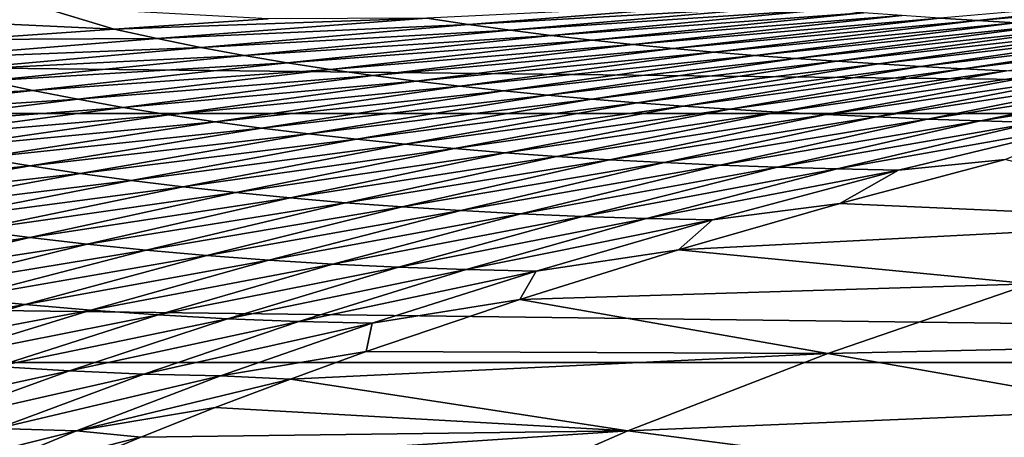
# Model space of a CAD drawing. Header units: metres. Extents: x -160 to 52, y -25 to 25.
# Tile 68 of 166: x -34.86 to -27.14, y 16.23 to 19.51. Entities that reach past the tile are written whole.
import ezdxf

# ---------------------------------------------------------------- set-up
doc = ezdxf.new("R2010")
doc.units = ezdxf.units.M
doc.layers.add('solid_509094_SW0001', color=7, linetype='CONTINUOUS')

msp = doc.modelspace()

# ---------------------------------------------------------------- linework, layer by layer
at = {"layer": 'solid_509094_SW0001'}
for points in [[(-159.199997, 20.469452, -13.46297), (-2.2, 20.469452, -13.46297), (-2.2, 18.768089, -15.748297)], [(-159.199997, 18.768089, -15.748297), (-159.199997, 20.469452, -13.46297), (-2.2, 18.768089, -15.748297)], [(-27.647238, 19.517427, 44.859539), (-27.350668, 19.498528, 46.418903), (-25.301661, 19.723356, 46.632446)], [(-25.301661, 19.723356, 46.632446), (-27.350668, 19.498528, 46.418903), (-24.973082, 19.709234, 48.509357)], [(-27.350668, 19.498528, 46.418903), (-27.055002, 19.480873, 47.972137), (-24.973082, 19.709234, 48.509357)], [(-31.670668, 19.517036, 34.742691), (-31.342558, 19.467815, 36.335598), (-29.164631, 19.637915, 36.882236)], [(-29.164631, 19.637915, 36.882236), (-31.342558, 19.467815, 36.335598), (-28.854626, 19.60969, 38.509762)], [(-34.710724, 19.607883, 29.823015), (-36.249111, 19.531046, 29.635979), (-34.122585, 19.43087, 32.754948)], [(-34.710724, 19.607883, 29.823015), (-34.122585, 19.43087, 32.754948), (-32.916065, 19.511728, 32.969734)], [(-31.342558, 19.467815, 36.335598), (-31.017647, 19.422783, 37.9175), (-28.854626, 19.60969, 38.509762)], [(-28.854626, 19.60969, 38.509762), (-31.017647, 19.422783, 37.9175), (-28.548447, 19.583721, 40.118942)], [(-31.017647, 19.422783, 37.9175), (-30.695295, 19.381672, 39.490505), (-28.548447, 19.583721, 40.118942)], [(-28.548447, 19.583721, 40.118942), (-30.695295, 19.381672, 39.490505), (-28.245531, 19.559818, 41.712074)], [(-30.695295, 19.381672, 39.490505), (-30.37487, 19.344193, 41.056759), (-28.245531, 19.559818, 41.712074)], [(-28.245531, 19.559818, 41.712074), (-30.37487, 19.344193, 41.056759), (-27.945322, 19.537788, 43.291458)], [(-36.249111, 19.531046, 29.635979), (-35.291042, 19.350294, 32.555374), (-34.122585, 19.43087, 32.754948)], [(-31.670668, 19.517036, 34.742691), (-32.916065, 19.511728, 32.969734), (-34.122585, 19.43087, 32.754948)], [(-31.670668, 19.517036, 34.742691), (-34.122585, 19.43087, 32.754948), (-33.785088, 19.35634, 34.302586)], [(-31.670668, 19.517036, 34.742691), (-33.785088, 19.35634, 34.302586), (-31.342558, 19.467815, 36.335598)], [(-33.785088, 19.35634, 34.302586), (-33.443855, 19.287962, 35.848736), (-31.342558, 19.467815, 36.335598)], [(-31.342558, 19.467815, 36.335598), (-33.443855, 19.287962, 35.848736), (-31.017647, 19.422783, 37.9175)], [(-30.37487, 19.344193, 41.056759), (-30.055735, 19.310045, 42.618393), (-27.945322, 19.537788, 43.291458)], [(-27.945322, 19.537788, 43.291458), (-30.055735, 19.310045, 42.618393), (-27.647238, 19.517427, 44.859539)], [(-30.055735, 19.310045, 42.618393), (-29.737211, 19.278919, 44.177803), (-27.647238, 19.517427, 44.859539)], [(-27.647238, 19.517427, 44.859539), (-29.737211, 19.278919, 44.177803), (-27.350668, 19.498528, 46.418903)], [(-29.737211, 19.278919, 44.177803), (-29.418571, 19.250488, 45.737633), (-27.350668, 19.498528, 46.418903)], [(-27.350668, 19.498528, 46.418903), (-29.418571, 19.250488, 45.737633), (-27.055002, 19.480873, 47.972137)], [(-29.418571, 19.250488, 45.737633), (-29.099089, 19.224424, 47.300537), (-27.055002, 19.480873, 47.972137)], [(-27.055002, 19.480873, 47.972137), (-29.099089, 19.224424, 47.300537), (-26.75964, 19.464272, 49.521816)], [(-29.099089, 19.224424, 47.300537), (-28.778044, 19.200426, 48.869144), (-26.75964, 19.464272, 49.521816)], [(-26.75964, 19.464272, 49.521816), (-28.778044, 19.200426, 48.869144), (-26.463978, 19.44853, 51.070507)], [(-33.785088, 19.35634, 34.302586), (-34.122585, 19.43087, 32.754948), (-35.291042, 19.350294, 32.555374)], [(-33.443855, 19.287962, 35.848736), (-33.104519, 19.225115, 37.39275), (-31.017647, 19.422783, 37.9175)], [(-31.017647, 19.422783, 37.9175), (-33.104519, 19.225115, 37.39275), (-30.695295, 19.381672, 39.490505)], [(-28.778044, 19.200426, 48.869144), (-28.454718, 19.178202, 50.446064), (-26.463978, 19.44853, 51.070507)], [(-26.463978, 19.44853, 51.070507), (-28.454718, 19.178202, 50.446064), (-26.1674, 19.433481, 52.620846)], [(-28.454718, 19.178202, 50.446064), (-28.128376, 19.15749, 52.034042), (-26.1674, 19.433481, 52.620846)], [(-26.1674, 19.433481, 52.620846), (-28.128376, 19.15749, 52.034042), (-25.869263, 19.419025, 54.175747)], [(-28.128376, 19.15749, 52.034042), (-27.798212, 19.138134, 53.636311), (-25.869263, 19.419025, 54.175747)], [(-25.869263, 19.419025, 54.175747), (-27.798212, 19.138134, 53.636311), (-25.568905, 19.405083, 55.738201)], [(-27.798212, 19.138134, 53.636311), (-27.463404, 19.12001, 55.256226), (-25.568905, 19.405083, 55.738201)], [(-25.568905, 19.405083, 55.738201), (-27.463404, 19.12001, 55.256226), (-25.265663, 19.391581, 57.31118)], [(-27.463404, 19.12001, 55.256226), (-27.123117, 19.102999, 56.897141), (-25.265663, 19.391581, 57.31118)], [(-33.785088, 19.35634, 34.302586), (-35.291042, 19.350294, 32.555374), (-35.823792, 19.193842, 33.910797)], [(-33.785088, 19.35634, 34.302586), (-35.823792, 19.193842, 33.910797), (-33.443855, 19.287962, 35.848736)], [(-33.104519, 19.225115, 37.39275), (-32.766422, 19.167494, 38.936562), (-30.695295, 19.381672, 39.490505)], [(-30.695295, 19.381672, 39.490505), (-32.766422, 19.167494, 38.936562), (-30.37487, 19.344193, 41.056759)], [(-32.766422, 19.167494, 38.936562), (-32.428894, 19.114758, 40.482143), (-30.37487, 19.344193, 41.056759)], [(-30.37487, 19.344193, 41.056759), (-32.428894, 19.114758, 40.482143), (-30.055735, 19.310045, 42.618393)], [(-32.428894, 19.114758, 40.482143), (-32.091274, 19.066563, 42.03146), (-30.055735, 19.310045, 42.618393)], [(-30.055735, 19.310045, 42.618393), (-32.091274, 19.066563, 42.03146), (-29.737211, 19.278919, 44.177803)], [(-35.823792, 19.193842, 33.910797), (-35.469574, 19.105982, 35.418015), (-33.443855, 19.287962, 35.848736)], [(-33.443855, 19.287962, 35.848736), (-35.469574, 19.105982, 35.418015), (-33.104519, 19.225115, 37.39275)], [(-32.091274, 19.066563, 42.03146), (-31.752842, 19.022552, 43.586823), (-29.737211, 19.278919, 44.177803)], [(-29.737211, 19.278919, 44.177803), (-31.752842, 19.022552, 43.586823), (-29.418571, 19.250488, 45.737633)], [(-31.752842, 19.022552, 43.586823), (-31.4128, 18.982347, 45.150864), (-29.418571, 19.250488, 45.737633)], [(-29.418571, 19.250488, 45.737633), (-31.4128, 18.982347, 45.150864), (-29.099089, 19.224424, 47.300537)], [(-35.469574, 19.105982, 35.418015), (-35.115868, 19.024591, 36.931236), (-33.104519, 19.225115, 37.39275)], [(-33.104519, 19.225115, 37.39275), (-35.115868, 19.024591, 36.931236), (-32.766422, 19.167494, 38.936562)], [(-35.115868, 19.024591, 36.931236), (-34.762024, 18.949366, 38.452209), (-32.766422, 19.167494, 38.936562)], [(-32.766422, 19.167494, 38.936562), (-34.762024, 18.949366, 38.452209), (-32.428894, 19.114758, 40.482143)], [(-31.4128, 18.982347, 45.150864), (-31.070364, 18.94557, 46.726242), (-29.099089, 19.224424, 47.300537)], [(-29.099089, 19.224424, 47.300537), (-31.070364, 18.94557, 46.726242), (-28.778044, 19.200426, 48.869144)], [(-31.070364, 18.94557, 46.726242), (-30.724749, 18.911875, 48.315575), (-28.778044, 19.200426, 48.869144)], [(-28.778044, 19.200426, 48.869144), (-30.724749, 18.911875, 48.315575), (-28.454718, 19.178202, 50.446064)], [(-30.724749, 18.911875, 48.315575), (-30.375177, 18.880926, 49.921467), (-28.454718, 19.178202, 50.446064)], [(-28.454718, 19.178202, 50.446064), (-30.375177, 18.880926, 49.921467), (-28.128376, 19.15749, 52.034042)], [(-30.375177, 18.880926, 49.921467), (-30.020845, 18.852423, 51.546692), (-28.128376, 19.15749, 52.034042)], [(-28.128376, 19.15749, 52.034042), (-30.020845, 18.852423, 51.546692), (-27.798212, 19.138134, 53.636311)], [(-34.762024, 18.949366, 38.452209), (-34.407391, 18.879972, 39.982738), (-32.428894, 19.114758, 40.482143)], [(-32.428894, 19.114758, 40.482143), (-34.407391, 18.879972, 39.982738), (-32.091274, 19.066563, 42.03146)], [(-30.020845, 18.852423, 51.546692), (-29.660852, 18.826195, 53.194672), (-27.798212, 19.138134, 53.636311)], [(-27.798212, 19.138134, 53.636311), (-29.660852, 18.826195, 53.194672), (-27.463404, 19.12001, 55.256226)], [(-29.660852, 18.826195, 53.194672), (-29.294271, 18.802105, 54.868996), (-27.463404, 19.12001, 55.256226)], [(-27.463404, 19.12001, 55.256226), (-29.294271, 18.802105, 54.868996), (-27.123117, 19.102999, 56.897141)], [(-29.294271, 18.802105, 54.868996), (-28.920164, 18.780027, 56.573235), (-27.123117, 19.102999, 56.897141)], [(-27.123117, 19.102999, 56.897141), (-28.920164, 18.780027, 56.573235), (-26.776499, 19.087011, 58.562397)], [(-28.920164, 18.780027, 56.573235), (-28.537571, 18.759869, 58.310966), (-26.776499, 19.087011, 58.562397)], [(-26.776499, 19.087011, 58.562397), (-28.537571, 18.759869, 58.310966), (-26.422689, 19.07196, 60.25536)], [(-35.115868, 19.024591, 36.931236), (-37.04855, 18.828146, 36.527584), (-34.762024, 18.949366, 38.452209)], [(-34.407391, 18.879972, 39.982738), (-34.051327, 18.816072, 41.524612), (-32.091274, 19.066563, 42.03146)], [(-32.091274, 19.066563, 42.03146), (-34.051327, 18.816072, 41.524612), (-31.752842, 19.022552, 43.586823)], [(-34.051327, 18.816072, 41.524612), (-33.6931, 18.757309, 43.080021), (-31.752842, 19.022552, 43.586823)], [(-31.752842, 19.022552, 43.586823), (-33.6931, 18.757309, 43.080021), (-31.4128, 18.982347, 45.150864)], [(-28.537571, 18.759869, 58.310966), (-28.145519, 18.741541, 60.085785), (-26.422689, 19.07196, 60.25536)], [(-26.422689, 19.07196, 60.25536), (-28.145519, 18.741541, 60.085785), (-26.06078, 19.057831, 61.979893)], [(-28.145519, 18.741541, 60.085785), (-27.742973, 18.725069, 61.901939), (-26.06078, 19.057831, 61.979893)], [(-26.06078, 19.057831, 61.979893), (-27.742973, 18.725069, 61.901939), (-25.689808, 19.044674, 63.740318)], [(-27.742973, 18.725069, 61.901939), (-27.328825, 18.710585, 63.764297), (-25.689808, 19.044674, 63.740318)], [(-25.689808, 19.044674, 63.740318), (-27.328825, 18.710585, 63.764297), (-25.308809, 19.032539, 65.540985)], [(-27.328825, 18.710585, 63.764297), (-26.901958, 18.698225, 65.67775), (-25.308809, 19.032539, 65.540985)], [(-37.04855, 18.828146, 36.527584), (-36.678455, 18.734533, 38.031441), (-34.762024, 18.949366, 38.452209)], [(-34.762024, 18.949366, 38.452209), (-36.678455, 18.734533, 38.031441), (-34.407391, 18.879972, 39.982738)], [(-33.6931, 18.757309, 43.080021), (-33.331917, 18.70331, 44.651543), (-31.4128, 18.982347, 45.150864)], [(-31.4128, 18.982347, 45.150864), (-33.331917, 18.70331, 44.651543), (-31.070364, 18.94557, 46.726242)], [(-33.331917, 18.70331, 44.651543), (-32.966965, 18.653709, 46.241768), (-31.070364, 18.94557, 46.726242)], [(-31.070364, 18.94557, 46.726242), (-32.966965, 18.653709, 46.241768), (-30.724749, 18.911875, 48.315575)], [(-36.678455, 18.734533, 38.031441), (-36.306221, 18.647392, 39.551926), (-34.407391, 18.879972, 39.982738)], [(-34.407391, 18.879972, 39.982738), (-36.306221, 18.647392, 39.551926), (-34.051327, 18.816072, 41.524612)], [(-32.966965, 18.653709, 46.241768), (-32.597458, 18.608162, 47.853252), (-30.724749, 18.911875, 48.315575)], [(-30.724749, 18.911875, 48.315575), (-32.597458, 18.608162, 47.853252), (-30.375177, 18.880926, 49.921467)], [(-32.597458, 18.608162, 47.853252), (-32.222595, 18.566341, 49.488544), (-30.375177, 18.880926, 49.921467)], [(-30.375177, 18.880926, 49.921467), (-32.222595, 18.566341, 49.488544), (-30.020845, 18.852423, 51.546692)], [(-32.222595, 18.566341, 49.488544), (-31.841564, 18.527954, 51.150383), (-30.020845, 18.852423, 51.546692)], [(-30.020845, 18.852423, 51.546692), (-31.841564, 18.527954, 51.150383), (-29.660852, 18.826195, 53.194672)], [(-159.199997, 18.768089, -15.748297), (-2.2, 18.768089, -15.748297), (-2.2, 16.81292, -17.820654)], [(-159.199997, 16.81292, -17.820654), (-159.199997, 18.768089, -15.748297), (-2.2, 16.81292, -17.820654)], [(-36.306221, 18.647392, 39.551926), (-35.931252, 18.566435, 41.090656), (-34.051327, 18.816072, 41.524612)], [(-34.051327, 18.816072, 41.524612), (-35.931252, 18.566435, 41.090656), (-33.6931, 18.757309, 43.080021)], [(-31.841564, 18.527954, 51.150383), (-31.453417, 18.492849, 52.842262), (-29.660852, 18.826195, 53.194672)], [(-29.660852, 18.826195, 53.194672), (-31.453417, 18.492849, 52.842262), (-29.294271, 18.802105, 54.868996)], [(-31.453417, 18.492849, 52.842262), (-31.057184, 18.460911, 54.56786), (-29.294271, 18.802105, 54.868996)], [(-29.294271, 18.802105, 54.868996), (-31.057184, 18.460911, 54.56786), (-28.920164, 18.780027, 56.573235)], [(-31.057184, 18.460911, 54.56786), (-30.65188, 18.432037, 56.33086), (-28.920164, 18.780027, 56.573235)], [(-28.920164, 18.780027, 56.573235), (-30.65188, 18.432037, 56.33086), (-28.537571, 18.759869, 58.310966)], [(-35.931252, 18.566435, 41.090656), (-35.552864, 18.491354, 42.649673), (-33.6931, 18.757309, 43.080021)], [(-33.6931, 18.757309, 43.080021), (-35.552864, 18.491354, 42.649673), (-33.331917, 18.70331, 44.651543)], [(-35.552864, 18.491354, 42.649673), (-35.170292, 18.421829, 44.231445), (-33.331917, 18.70331, 44.651543)], [(-33.331917, 18.70331, 44.651543), (-35.170292, 18.421829, 44.231445), (-32.966965, 18.653709, 46.241768)], [(-30.65188, 18.432037, 56.33086), (-30.236498, 18.406151, 58.134926), (-28.537571, 18.759869, 58.310966)], [(-28.537571, 18.759869, 58.310966), (-30.236498, 18.406151, 58.134926), (-28.145519, 18.741541, 60.085785)], [(-30.236498, 18.406151, 58.134926), (-29.810022, 18.383188, 59.983761), (-28.145519, 18.741541, 60.085785)], [(-28.145519, 18.741541, 60.085785), (-29.810022, 18.383188, 59.983761), (-27.742973, 18.725069, 61.901939)], [(-29.810022, 18.383188, 59.983761), (-29.371347, 18.363222, 61.881821), (-27.742973, 18.725069, 61.901939)], [(-27.742973, 18.725069, 61.901939), (-29.371347, 18.363222, 61.881821), (-27.328825, 18.710585, 63.764297)], [(-29.371347, 18.363222, 61.881821), (-28.919287, 18.346462, 63.83427), (-27.328825, 18.710585, 63.764297)], [(-27.328825, 18.710585, 63.764297), (-28.919287, 18.346462, 63.83427), (-26.901958, 18.698225, 65.67775)], [(-28.919287, 18.346462, 63.83427), (-28.452642, 18.333118, 65.846321), (-26.901958, 18.698225, 65.67775)], [(-26.901958, 18.698225, 65.67775), (-28.452642, 18.333118, 65.846321), (-26.461246, 18.688097, 67.647194)], [(-35.170292, 18.421829, 44.231445), (-34.782761, 18.357552, 45.83844), (-32.966965, 18.653709, 46.241768)], [(-32.966965, 18.653709, 46.241768), (-34.782761, 18.357552, 45.83844), (-32.597458, 18.608162, 47.853252)], [(-28.452642, 18.333118, 65.846321), (-27.970201, 18.32337, 67.923172), (-26.461246, 18.688097, 67.647194)], [(-26.461246, 18.688097, 67.647194), (-27.970201, 18.32337, 67.923172), (-27.134687, 18.406672, 69.931404)], [(-34.782761, 18.357552, 45.83844), (-34.389507, 18.298225, 47.473118), (-32.597458, 18.608162, 47.853252)], [(-32.597458, 18.608162, 47.853252), (-34.389507, 18.298225, 47.473118), (-32.222595, 18.566341, 49.488544)], [(-34.389507, 18.298225, 47.473118), (-33.989773, 18.243574, 49.137909), (-32.222595, 18.566341, 49.488544)], [(-32.222595, 18.566341, 49.488544), (-33.989773, 18.243574, 49.137909), (-31.841564, 18.527954, 51.150383)], [(-33.989773, 18.243574, 49.137909), (-33.582756, 18.193352, 50.835464), (-31.841564, 18.527954, 51.150383)], [(-31.841564, 18.527954, 51.150383), (-33.582756, 18.193352, 50.835464), (-31.453417, 18.492849, 52.842262)], [(-33.582756, 18.193352, 50.835464), (-33.167526, 18.147457, 52.569248), (-31.453417, 18.492849, 52.842262)], [(-31.453417, 18.492849, 52.842262), (-33.167526, 18.147457, 52.569248), (-31.057184, 18.460911, 54.56786)], [(-33.167526, 18.147457, 52.569248), (-32.743122, 18.105822, 54.342918), (-31.057184, 18.460911, 54.56786)], [(-31.057184, 18.460911, 54.56786), (-32.743122, 18.105822, 54.342918), (-30.65188, 18.432037, 56.33086)], [(-35.170292, 18.421829, 44.231445), (-36.913635, 18.141356, 43.880054), (-34.782761, 18.357552, 45.83844)], [(-32.743122, 18.105822, 54.342918), (-32.308559, 18.068386, 56.160137), (-30.65188, 18.432037, 56.33086)], [(-30.65188, 18.432037, 56.33086), (-32.308559, 18.068386, 56.160137), (-30.236498, 18.406151, 58.134926)], [(-32.308559, 18.068386, 56.160137), (-31.862844, 18.03512, 58.024548), (-30.236498, 18.406151, 58.134926)], [(-30.236498, 18.406151, 58.134926), (-31.862844, 18.03512, 58.024548), (-29.810022, 18.383188, 59.983761)], [(-31.862844, 18.03512, 58.024548), (-31.40497, 18.006001, 59.939842), (-29.810022, 18.383188, 59.983761)], [(-29.810022, 18.383188, 59.983761), (-31.40497, 18.006001, 59.939842), (-29.371347, 18.363222, 61.881821)], [(-27.134687, 18.406672, 69.931404), (-28.431641, 18.0625, 70.277893), (-25.329983, 17.924767, 85.304672)], [(-27.970201, 18.32337, 67.923172), (-28.431641, 18.0625, 70.277893), (-27.134687, 18.406672, 69.931404)], [(-36.913635, 18.141356, 43.880054), (-36.502831, 18.061014, 45.505287), (-34.782761, 18.357552, 45.83844)], [(-34.782761, 18.357552, 45.83844), (-36.502831, 18.061014, 45.505287), (-34.389507, 18.298225, 47.473118)], [(-31.40497, 18.006001, 59.939842), (-30.933823, 17.981155, 61.910515), (-29.371347, 18.363222, 61.881821)], [(-29.371347, 18.363222, 61.881821), (-30.933823, 17.981155, 61.910515), (-28.919287, 18.346462, 63.83427)], [(-30.933823, 17.981155, 61.910515), (-30.448195, 17.960857, 63.94183), (-28.919287, 18.346462, 63.83427)], [(-28.919287, 18.346462, 63.83427), (-30.448195, 17.960857, 63.94183), (-28.452642, 18.333118, 65.846321)], [(-30.448195, 17.960857, 63.94183), (-29.946863, 17.945383, 66.039085), (-28.452642, 18.333118, 65.846321)], [(-28.452642, 18.333118, 65.846321), (-29.946863, 17.945383, 66.039085), (-27.970201, 18.32337, 67.923172)], [(-29.946863, 17.945383, 66.039085), (-29.428596, 17.934986, 68.207588), (-27.970201, 18.32337, 67.923172)], [(-27.970201, 18.32337, 67.923172), (-29.428596, 17.934986, 68.207588), (-28.431641, 18.0625, 70.277893)], [(-36.502831, 18.061014, 45.505287), (-36.08535, 17.986458, 47.163784), (-34.389507, 18.298225, 47.473118)], [(-34.389507, 18.298225, 47.473118), (-36.08535, 17.986458, 47.163784), (-33.989773, 18.243574, 49.137909)], [(-36.08535, 17.986458, 47.163784), (-35.660507, 17.917496, 48.857834), (-33.989773, 18.243574, 49.137909)], [(-33.989773, 18.243574, 49.137909), (-35.660507, 17.917496, 48.857834), (-33.582756, 18.193352, 50.835464)], [(-35.660507, 17.917496, 48.857834), (-35.227566, 17.853966, 50.589947), (-33.582756, 18.193352, 50.835464)], [(-33.582756, 18.193352, 50.835464), (-35.227566, 17.853966, 50.589947), (-33.167526, 18.147457, 52.569248)], [(-35.227566, 17.853966, 50.589947), (-34.785648, 17.795837, 52.363457), (-33.167526, 18.147457, 52.569248)], [(-33.167526, 18.147457, 52.569248), (-34.785648, 17.795837, 52.363457), (-32.743122, 18.105822, 54.342918)], [(-34.785648, 17.795837, 52.363457), (-34.333839, 17.743116, 54.1819), (-32.743122, 18.105822, 54.342918)], [(-32.743122, 18.105822, 54.342918), (-34.333839, 17.743116, 54.1819), (-32.308559, 18.068386, 56.160137)], [(-34.333839, 17.743116, 54.1819), (-33.87122, 17.695808, 56.048813), (-32.308559, 18.068386, 56.160137)], [(-32.308559, 18.068386, 56.160137), (-33.87122, 17.695808, 56.048813), (-31.862844, 18.03512, 58.024548)], [(-33.87122, 17.695808, 56.048813), (-33.396851, 17.653946, 57.967728), (-31.862844, 18.03512, 58.024548)], [(-31.862844, 18.03512, 58.024548), (-33.396851, 17.653946, 57.967728), (-31.40497, 18.006001, 59.939842)], [(-33.396851, 17.653946, 57.967728), (-32.909779, 17.617565, 59.942211), (-31.40497, 18.006001, 59.939842)], [(-31.40497, 18.006001, 59.939842), (-32.909779, 17.617565, 59.942211), (-30.933823, 17.981155, 61.910515)], [(-28.431641, 18.0625, 70.277893), (-29.696911, 17.698107, 70.617416), (-25.329983, 17.924767, 85.304672)], [(-29.428596, 17.934986, 68.207588), (-29.696911, 17.698107, 70.617416), (-28.431641, 18.0625, 70.277893)], [(-32.909779, 17.617565, 59.942211), (-32.408943, 17.586855, 61.976646), (-30.933823, 17.981155, 61.910515)], [(-30.933823, 17.981155, 61.910515), (-32.408943, 17.586855, 61.976646), (-30.448195, 17.960857, 63.94183)], [(-32.408943, 17.586855, 61.976646), (-31.893164, 17.562147, 64.07621), (-30.448195, 17.960857, 63.94183)], [(-30.448195, 17.960857, 63.94183), (-31.893164, 17.562147, 64.07621), (-29.946863, 17.945383, 66.039085)], [(-31.893164, 17.562147, 64.07621), (-31.361248, 17.543776, 66.246117), (-29.946863, 17.945383, 66.039085)], [(-29.946863, 17.945383, 66.039085), (-31.361248, 17.543776, 66.246117), (-29.428596, 17.934986, 68.207588)], [(-31.361248, 17.543776, 66.246117), (-30.812, 17.532059, 68.491562), (-29.428596, 17.934986, 68.207588)], [(-29.428596, 17.934986, 68.207588), (-30.812, 17.532059, 68.491562), (-29.696911, 17.698107, 70.617416)], [(-29.696911, 17.698107, 70.617416), (-26.934721, 17.431229, 85.680481), (-25.329983, 17.924767, 85.304672)], [(-35.227566, 17.853966, 50.589947), (-36.760883, 17.5135, 50.40226), (-34.785648, 17.795837, 52.363457)], [(-36.760883, 17.5135, 50.40226), (-36.292015, 17.442221, 52.21315), (-34.785648, 17.795837, 52.363457)], [(-34.785648, 17.795837, 52.363457), (-36.292015, 17.442221, 52.21315), (-34.333839, 17.743116, 54.1819)], [(-36.292015, 17.442221, 52.21315), (-35.812897, 17.37755, 54.073002), (-34.333839, 17.743116, 54.1819)], [(-34.333839, 17.743116, 54.1819), (-35.812897, 17.37755, 54.073002), (-33.87122, 17.695808, 56.048813)], [(-35.812897, 17.37755, 54.073002), (-35.322708, 17.319584, 55.985138), (-33.87122, 17.695808, 56.048813)], [(-33.87122, 17.695808, 56.048813), (-35.322708, 17.319584, 55.985138), (-33.396851, 17.653946, 57.967728)], [(-29.696911, 17.698107, 70.617416), (-30.941475, 17.30937, 70.952362), (-26.934721, 17.431229, 85.680481)], [(-30.812, 17.532059, 68.491562), (-30.941475, 17.30937, 70.952362), (-29.696911, 17.698107, 70.617416)], [(-35.322708, 17.319584, 55.985138), (-34.820614, 17.268431, 57.952877), (-33.396851, 17.653946, 57.967728)], [(-33.396851, 17.653946, 57.967728), (-34.820614, 17.268431, 57.952877), (-32.909779, 17.617565, 59.942211)], [(-34.820614, 17.268431, 57.952877), (-34.305767, 17.224203, 59.97958), (-32.909779, 17.617565, 59.942211)], [(-32.909779, 17.617565, 59.942211), (-34.305767, 17.224203, 59.97958), (-32.408943, 17.586855, 61.976646)], [(-34.305767, 17.224203, 59.97958), (-33.777195, 17.187157, 62.069397), (-32.408943, 17.586855, 61.976646)], [(-32.408943, 17.586855, 61.976646), (-33.777195, 17.187157, 62.069397), (-31.893164, 17.562147, 64.07621)], [(-33.777195, 17.187157, 62.069397), (-33.233795, 17.157673, 64.227242), (-31.893164, 17.562147, 64.07621)], [(-31.893164, 17.562147, 64.07621), (-33.233795, 17.157673, 64.227242), (-31.361248, 17.543776, 66.246117)], [(-33.233795, 17.157673, 64.227242), (-32.674458, 17.136139, 66.458069), (-31.361248, 17.543776, 66.246117)], [(-31.361248, 17.543776, 66.246117), (-32.674458, 17.136139, 66.458069), (-30.812, 17.532059, 68.491562)], [(-32.674458, 17.136139, 66.458069), (-32.098064, 17.122936, 68.766823), (-30.812, 17.532059, 68.491562)], [(-30.812, 17.532059, 68.491562), (-32.098064, 17.122936, 68.766823), (-30.941475, 17.30937, 70.952362)], [(-30.941475, 17.30937, 70.952362), (-28.524332, 16.884968, 86.052773), (-26.934721, 17.431229, 85.680481)], [(-26.934721, 17.431229, 85.680481), (-28.524332, 16.884968, 86.052773), (-24.690933, 16.970057, 100.736542)], [(-35.322708, 17.319584, 55.985138), (-36.667919, 16.939648, 55.963566), (-34.820614, 17.268431, 57.952877)], [(-30.941475, 17.30937, 70.952362), (-32.147003, 16.899616, 71.277374), (-28.524332, 16.884968, 86.052773)], [(-32.098064, 17.122936, 68.766823), (-32.147003, 16.899616, 71.277374), (-30.941475, 17.30937, 70.952362)], [(-36.667919, 16.939648, 55.963566), (-36.138832, 16.878727, 57.974754), (-34.820614, 17.268431, 57.952877)], [(-34.820614, 17.268431, 57.952877), (-36.138832, 16.878727, 57.974754), (-34.305767, 17.224203, 59.97958)], [(-36.138832, 16.878727, 57.974754), (-35.597389, 16.826273, 60.047146), (-34.305767, 17.224203, 59.97958)], [(-34.305767, 17.224203, 59.97958), (-35.597389, 16.826273, 60.047146), (-33.777195, 17.187157, 62.069397)], [(-35.597389, 16.826273, 60.047146), (-35.042744, 16.782602, 62.184551), (-33.777195, 17.187157, 62.069397)], [(-33.777195, 17.187157, 62.069397), (-35.042744, 16.782602, 62.184551), (-33.233795, 17.157673, 64.227242)], [(-35.042744, 16.782602, 62.184551), (-34.473911, 16.748152, 64.391479), (-33.233795, 17.157673, 64.227242)], [(-33.233795, 17.157673, 64.227242), (-34.473911, 16.748152, 64.391479), (-32.674458, 17.136139, 66.458069)], [(-34.473911, 16.748152, 64.391479), (-33.889908, 16.723352, 66.672485), (-32.674458, 17.136139, 66.458069)], [(-32.674458, 17.136139, 66.458069), (-33.889908, 16.723352, 66.672485), (-32.098064, 17.122936, 68.766823)], [(-33.889908, 16.723352, 66.672485), (-33.289738, 16.708643, 69.032112), (-32.098064, 17.122936, 68.766823)], [(-32.098064, 17.122936, 68.766823), (-33.289738, 16.708643, 69.032112), (-32.147003, 16.899616, 71.277374)], [(-28.524332, 16.884968, 86.052773), (-26.040951, 16.447376, 101.019623), (-24.690933, 16.970057, 100.736542)], [(-33.289738, 16.708643, 69.032112), (-32.740944, 16.683912, 71.437599), (-32.147003, 16.899616, 71.277374)], [(-32.147003, 16.899616, 71.277374), (-32.740944, 16.683912, 71.437599), (-28.524332, 16.884968, 86.052773)], [(-32.740944, 16.683912, 71.437599), (-30.093346, 16.278206, 86.420296), (-28.524332, 16.884968, 86.052773)], [(-28.524332, 16.884968, 86.052773), (-30.093346, 16.278206, 86.420296), (-26.040951, 16.447376, 101.019623)], [(-159.199997, 16.81292, -17.820654), (-2.2, 16.81292, -17.820654), (-2.2, 14.630385, -19.652018)], [(-159.199997, 14.630385, -19.652018), (-159.199997, 16.81292, -17.820654), (-2.2, 14.630385, -19.652018)], [(-35.042744, 16.782602, 62.184551), (-36.235264, 16.364096, 62.325687), (-34.473911, 16.748152, 64.391479)], [(-36.235264, 16.364096, 62.325687), (-35.644142, 16.324179, 64.573418), (-34.473911, 16.748152, 64.391479)], [(-34.473911, 16.748152, 64.391479), (-35.644142, 16.324179, 64.573418), (-33.889908, 16.723352, 66.672485)], [(-35.644142, 16.324179, 64.573418), (-35.039112, 16.295675, 66.894974), (-33.889908, 16.723352, 66.672485)], [(-33.889908, 16.723352, 66.672485), (-35.039112, 16.295675, 66.894974), (-33.289738, 16.708643, 69.032112)], [(-35.039112, 16.295675, 66.894974), (-34.419346, 16.279078, 69.294388), (-33.289738, 16.708643, 69.032112)], [(-33.289738, 16.708643, 69.032112), (-34.419346, 16.279078, 69.294388), (-32.740944, 16.683912, 71.437599)], [(-34.419346, 16.279078, 69.294388), (-33.330463, 16.459879, 71.596649), (-32.740944, 16.683912, 71.437599)], [(-32.740944, 16.683912, 71.437599), (-33.330463, 16.459879, 71.596649), (-30.093346, 16.278206, 86.420296)], [(-34.419346, 16.279078, 69.294388), (-33.914261, 16.227507, 71.754112), (-33.330463, 16.459879, 71.596649)], [(-33.330463, 16.459879, 71.596649), (-33.914261, 16.227507, 71.754112), (-30.093346, 16.278206, 86.420296)], [(-30.093346, 16.278206, 86.420296), (-27.286022, 15.912231, 101.280937), (-26.040951, 16.447376, 101.019623)], [(-26.89131, 16.040592, 101.398193), (-26.040951, 16.447376, 101.019623), (-27.286022, 15.912231, 101.280937)], [(-35.039112, 16.295675, 66.894974), (-36.140209, 15.846503, 67.127525), (-34.419346, 16.279078, 69.294388)], [(-36.140209, 15.846503, 67.127525), (-35.505337, 15.827281, 69.556877), (-34.419346, 16.279078, 69.294388)], [(-34.419346, 16.279078, 69.294388), (-35.505337, 15.827281, 69.556877), (-33.914261, 16.227507, 71.754112)], [(-35.505337, 15.827281, 69.556877), (-34.497116, 15.984345, 71.911232), (-33.914261, 16.227507, 71.754112)], [(-34.497116, 15.984345, 71.911232), (-31.635483, 15.60216, 86.78157), (-30.093346, 16.278206, 86.420296)], [(-33.914261, 16.227507, 71.754112), (-34.497116, 15.984345, 71.911232), (-30.093346, 16.278206, 86.420296)], [(-30.093346, 16.278206, 86.420296), (-31.635483, 15.60216, 86.78157), (-27.286022, 15.912231, 101.280937)]]:
    msp.add_3dface(points, dxfattribs=at)

doc.saveas('drawing.dxf')
